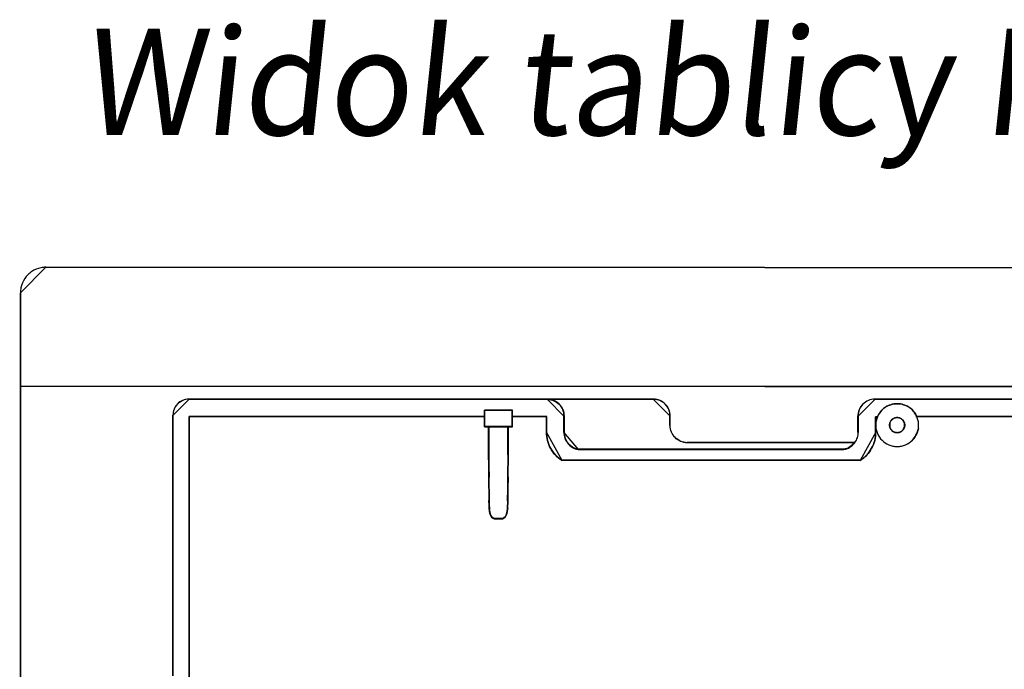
# Model space of a CAD drawing. Extents: x -543332 to -323966, y -9028 to 137422.
# Tile 247 of 250: x -347418 to -345103, y 40309 to 41837. Entities that reach past the tile are written whole.
import ezdxf

# ---------------------------------------------------------------- set-up
doc = ezdxf.new("R2010")
doc.units = 0
doc.header["$MEASUREMENT"] = 0
doc.layers.get('0').update_dxf_attribs({"color": 8})
doc.layers.add('$ IE_SCHEMAT', color=7, linetype='Continuous', lineweight=0)
doc.layers.add('50', color=7, linetype='Continuous')
doc.layers.add('60', color=7, linetype='Continuous')
doc.styles.add('R', font='romans.shx', dxfattribs={"width": 0.85})

# ---------------------------------------------------------------- blocks, each defined once
blk = doc.blocks.new('*U992')
at = {"layer": '60', "color": 7}
for points in [[(-29.844348, 31), (-30.132008, 31), (-30.419668, 30.97124), (-30.707329, 30.942479), (-30.994989, 30.884959), (-31.57031, 30.741157), (-32.116865, 30.539835), (-32.66342, 30.280993), (-33.152442, 29.99339), (-33.382571, 29.820828), (-33.641465, 29.648266), (-33.842827, 29.446944), (-34.072956, 29.245622), (-34.274318, 29.0443), (-34.47568, 28.814217), (-34.648276, 28.584135), (-34.820873, 28.325292), (-35.108533, 27.836367), (-35.367427, 27.318682), (-35.56879, 26.743476), (-35.71262, 26.19703), (-35.770152, 25.909427), (-35.798918, 25.593064), (-35.827684, 25.305461), (-35.827684, 25.017858), (-29.844348, 31)], [(-29.846999, 31), (308.019315, 30.883482), (-29.846999, 31)], [(-36, -422.906636), (-35.825033, 25.020506), (-36, -422.906636)], [(314, 2.912724), (-35.827515, 3.027725), (-36, -400.568087), (313.827515, -400.654337), (314, 2.912724)], [(-35.827684, 3.027725), (314, 2.908559), (-35.827684, 3.027725)]]:
    blk.add_lwpolyline(points, close=True, dxfattribs=at)
blk.add_lwpolyline([(308.020531, 30.884989), (-29.848215, 31), (-30.13569, 31), (-30.423164, 30.971247), (-30.710639, 30.942494), (-30.998113, 30.884989), (-31.573062, 30.741225), (-32.119263, 30.539956), (-32.665465, 30.281181), (-33.154172, 29.993654), (-33.384151, 29.821137), (-33.642878, 29.648621), (-33.84411, 29.447351), (-34.07409, 29.246082), (-34.275322, 29.044813), (-34.476554, 28.814791), (-34.649039, 28.584769), (-34.821524, 28.325994), (-35.108998, 27.837197), (-35.367725, 27.319647), (-35.568957, 26.744592), (-35.712694, 26.19829), (-35.770189, 25.910762), (-35.798937, 25.594482), (-35.827684, 25.306955), (-35.827684, 25.019427), (-35.827684, 3.02357), (-35.827684, 3.02357), (314, 2.908559)], dxfattribs=at)
blk.add_lwpolyline([(308.020531, 30.884989), (-29.848215, 31), (-30.13569, 31), (-30.423164, 30.971247), (-30.710639, 30.942494), (-30.998113, 30.884989), (-31.573062, 30.741225), (-32.119263, 30.539956), (-32.665465, 30.281181), (-33.154172, 29.993654), (-33.384151, 29.821137), (-33.642878, 29.648621), (-33.84411, 29.447351), (-34.07409, 29.246082), (-34.275322, 29.044813), (-34.476554, 28.814791), (-34.649039, 28.584769), (-34.821524, 28.325994), (-35.108998, 27.837197), (-35.367725, 27.319647), (-35.568957, 26.744592), (-35.712694, 26.19829), (-35.770189, 25.910762), (-35.798937, 25.594482), (-35.827684, 25.306955), (-35.827684, 25.019427), (-35.827684, 3.02357), (-35.827684, 3.02357), (314, 2.908559)], dxfattribs=at)
blk = doc.blocks.new('*C993')
at = {"layer": '50', "color": 7}
for points in [[(3.826169, -0.009689), (3.444423, -0.035097), (3.062678, -0.111322), (2.680932, -0.187547), (2.324635, -0.339996), (1.993789, -0.492446), (1.688392, -0.695712), (1.382996, -0.924387), (1.103049, -1.178469), (0.874001, -1.432552), (0.644954, -1.737451), (0.466806, -2.067759), (0.288657, -2.398066), (0.186859, -2.753782), (0.08506, -3.134906), (0.03416, -3.51603), (0.00871, -3.897154), (3.826169, -0.009689)], [(87.01761, -0.009689), (3.741337, -0.009689), (87.01761, -0.009689)], [(86.935429, -0.009689), (88.062109, -0.115614), (86.935429, -0.009689)], [(87.979928, -0.033522), (112.997538, -0.033522), (87.979928, -0.033522)], [(91.993562, -4.071931), (91.968159, -3.665551), (91.917354, -3.25917), (91.815743, -2.878188), (91.688729, -2.497206), (91.51091, -2.167021), (91.307688, -1.811438), (91.079063, -1.506652), (90.825036, -1.227266), (90.545605, -0.973278), (90.21537, -0.744688), (89.885134, -0.541498), (89.529496, -0.363706), (89.173857, -0.211314), (88.792816, -0.109718), (88.386372, -0.058921), (87.979928, -0.033522), (91.993562, -4.071931)], [(160.254497, -10.304496), (120.890892, -10.304496), (120.492273, -10.279445), (120.093654, -10.204291), (119.695035, -10.104087), (119.32133, -9.95378), (118.972539, -9.778422), (118.648661, -9.578012), (118.324783, -9.327501), (118.025819, -9.076989), (117.776683, -8.776375), (117.552459, -8.45071), (117.35315, -8.125045), (117.178754, -7.774329), (117.029272, -7.398562), (116.929618, -6.997743), (116.87979, -6.596925), (116.854877, -6.171055), (116.854877, -3.966553), (116.829963, -3.565735), (116.780136, -3.164916), (116.680481, -2.789149), (116.555912, -2.438433), (116.381517, -2.087717), (116.182207, -1.762052), (115.957984, -1.461438), (115.708848, -1.185875), (115.434797, -0.935364), (115.135833, -0.709903), (114.811955, -0.509494), (114.463164, -0.334136), (114.114372, -0.20888), (113.740667, -0.108675), (113.342049, -0.058573), (112.94343, -0.033522), (87.979928, -0.033522), (88.378547, -0.058573), (88.777166, -0.108675), (89.150871, -0.20888), (89.499662, -0.359187), (89.848454, -0.534545), (90.172331, -0.734954), (90.496209, -0.960415), (90.77026, -1.210926), (91.019396, -1.486489), (91.243619, -1.787103), (91.442929, -2.137819), (91.617324, -2.463484), (91.741893, -2.839251), (91.841548, -3.215019), (91.891375, -3.615837), (91.916289, -4.016656), (91.916289, -7.849483), (91.941202, -8.200199), (91.99103, -8.575966), (92.065771, -8.901631), (92.165425, -9.252347), (92.289994, -9.578012), (92.464389, -9.878626), (92.638785, -10.17924), (92.863008, -10.454803), (93.087231, -10.730366), (93.336368, -10.955826), (93.610418, -11.181286), (93.909383, -11.381696), (94.208347, -11.557054), (94.532224, -11.707361), (94.881016, -11.807565), (95.229807, -11.90777), (157.663475, -11.90777), (158.062094, -11.807565), (158.435799, -11.68231), (158.809504, -11.532003), (159.133382, -11.331593), (159.45726, -11.106133), (159.73131, -10.855621), (160.005361, -10.580059), (160.254497, -10.304496)], [(160.214732, -10.275501), (120.894442, -10.275501), (120.496262, -10.250617), (120.098082, -10.175966), (119.699902, -10.076432), (119.326608, -9.927131), (118.9782, -9.752946), (118.654679, -9.553878), (118.331157, -9.305042), (118.032522, -9.056206), (117.78366, -8.757604), (117.559683, -8.434118), (117.360593, -8.110631), (117.186389, -7.762262), (117.037072, -7.389008), (116.937527, -6.990872), (116.887754, -6.592735), (116.862868, -6.169714), (116.862868, -3.979962), (116.837982, -3.581825), (116.788209, -3.183688), (116.688664, -2.810435), (116.564233, -2.462065), (116.390029, -2.113695), (116.190939, -1.790209), (115.966963, -1.491607), (115.7181, -1.217887), (115.444351, -0.969052), (115.145716, -0.7451), (114.822195, -0.546032), (114.473787, -0.371847), (114.125379, -0.247429), (113.752086, -0.147895), (113.353905, -0.098128), (112.955725, -0.073244), (88.019693, -0.073244), (88.417873, -0.098128), (88.816054, -0.147895), (89.189347, -0.247429), (89.537755, -0.39673), (89.886163, -0.570915), (90.209684, -0.769983), (90.533205, -0.993935), (90.806954, -1.242771), (91.055817, -1.51649), (91.279793, -1.815093), (91.478883, -2.163462), (91.653087, -2.486949), (91.777518, -2.860202), (91.877063, -3.233455), (91.926836, -3.631592), (91.951722, -4.029729), (91.951722, -7.836912), (91.976609, -8.185282), (92.026381, -8.558535), (92.10104, -8.882022), (92.200585, -9.230391), (92.325016, -9.553878), (92.49922, -9.85248), (92.673424, -10.151083), (92.8974, -10.424802), (93.121376, -10.698521), (93.370239, -10.922473), (93.643988, -11.146425), (93.942623, -11.345493), (94.241258, -11.519678), (94.564779, -11.668979), (94.913187, -11.768514), (95.261595, -11.868048), (157.626561, -11.868048), (158.024741, -11.768514), (158.398035, -11.644096), (158.771329, -11.494795), (159.09485, -11.295726), (159.418372, -11.071774), (159.692121, -10.822939), (159.965869, -10.54922), (160.214732, -10.275501)], [(116.905132, -4.021617), (116.879719, -3.615187), (116.828894, -3.208757), (116.727244, -2.827729), (116.600181, -2.472102), (116.422293, -2.116476), (116.218992, -1.786252), (115.990279, -1.481429), (115.736153, -1.202008), (115.456615, -0.94799), (115.151664, -0.719373), (114.8213, -0.516158), (114.465524, -0.338345), (114.109748, -0.211335), (113.728559, -0.109728), (113.321958, -0.058924), (112.915357, -0.033522), (116.905132, -4.021617)], [(165.034274, -0.033522), (164.627718, -0.058921), (164.221163, -0.109718), (163.840017, -0.211314), (163.484281, -0.338308), (163.128546, -0.516099), (162.77281, -0.71929), (162.467893, -0.947879), (162.162977, -1.227266), (161.908879, -1.506652), (161.654782, -1.836837), (161.451505, -2.167021), (161.299046, -2.522605), (161.146588, -2.903587), (161.070359, -3.284569), (160.99413, -3.665551), (160.99413, -4.071931), (165.034274, -0.033522)], [(274.282522, -0.009689), (164.952092, -0.115614), (274.282522, -0.009689)], [(175.261882, -6.119642), (175.261882, -5.868828), (175.236793, -5.618014), (175.211705, -5.367201), (175.161527, -5.116387), (175.036083, -4.639841), (174.885551, -4.163296), (174.659752, -3.736912), (174.408864, -3.310529), (174.132888, -2.934309), (173.806734, -2.558088), (173.430402, -2.232031), (173.054071, -1.956136), (172.627562, -1.705322), (172.201053, -1.47959), (171.724366, -1.329102), (171.24768, -1.203695), (170.996792, -1.153532), (170.745905, -1.128451), (170.495017, -1.103369), (170.244129, -1.103369), (169.968153, -1.103369), (169.717265, -1.128451), (169.466378, -1.153532), (169.21549, -1.203695), (168.738803, -1.329102), (168.262117, -1.47959), (167.835608, -1.705322), (167.409099, -1.956136), (167.032767, -2.232031), (166.681525, -2.558088), (166.355371, -2.934309), (166.054306, -3.310529), (165.803418, -3.736912), (165.577619, -4.163296), (165.427087, -4.639841), (165.301643, -5.116387), (165.251465, -5.367201), (165.226376, -5.618014), (165.201288, -5.868828), (165.201288, -6.119642), (165.201288, -6.395537), (165.226376, -6.64635), (165.251465, -6.897164), (165.301643, -7.147977), (165.427087, -7.624523), (165.577619, -8.101069), (165.803418, -8.527452), (166.054306, -8.953835), (166.355371, -9.330056), (166.681525, -9.706276), (167.032767, -10.007253), (167.409099, -10.308229), (167.835608, -10.559043), (168.262117, -10.784775), (168.738803, -10.935263), (169.21549, -11.06067), (169.466378, -11.110833), (169.717265, -11.135914), (169.968153, -11.160995), (170.244129, -11.160995), (170.495017, -11.160995), (170.745905, -11.135914), (170.996792, -11.110833), (171.24768, -11.06067), (171.724366, -10.935263), (172.201053, -10.784775), (172.627562, -10.559043), (173.054071, -10.308229), (173.430402, -10.007253), (173.806734, -9.706276), (174.132888, -9.330056), (174.408864, -8.953835), (174.659752, -8.527452), (174.885551, -8.101069), (175.036083, -7.624523), (175.161527, -7.147977), (175.211705, -6.897164), (175.236793, -6.64635), (175.261882, -6.395537), (175.261882, -6.119642)], [(165.201288, -6.119642), (165.201288, -6.395537), (165.226376, -6.64635), (165.251465, -6.897164), (165.301643, -7.147977), (165.427087, -7.624523), (165.577619, -8.101069), (165.803418, -8.527452), (166.054306, -8.953835), (166.355371, -9.330056), (166.681525, -9.706276), (167.032767, -10.007253), (167.409099, -10.308229), (167.835608, -10.559043), (168.262117, -10.784775), (168.738803, -10.935263), (169.21549, -11.06067), (169.466378, -11.110833), (169.717265, -11.135914), (169.968153, -11.160995), (170.244129, -11.160995), (170.495017, -11.160995), (170.745905, -11.135914), (170.996792, -11.110833), (171.24768, -11.06067), (171.724366, -10.935263), (172.201053, -10.784775), (172.627562, -10.559043), (173.054071, -10.308229), (173.430402, -10.007253), (173.806734, -9.706276), (174.132888, -9.330056), (174.408864, -8.953835), (174.659752, -8.527452), (174.885551, -8.101069), (175.036083, -7.624523), (175.161527, -7.147977), (175.211705, -6.897164), (175.236793, -6.64635), (175.261882, -6.395537), (175.261882, -6.119642), (175.261882, -5.868828), (175.236793, -5.618014), (175.211705, -5.367201), (175.161527, -5.116387), (175.036083, -4.639841), (174.885551, -4.163296), (174.735018, -3.837238), (174.534308, -3.51118), (174.333598, -3.210204), (174.132888, -2.934309), (173.882, -2.658414), (173.631113, -2.4076), (173.355136, -2.156787), (173.054071, -1.956136), (172.753006, -1.755485), (172.426852, -1.579915), (172.075609, -1.454509), (171.724366, -1.329102), (171.373124, -1.228776), (170.996792, -1.153532), (170.620461, -1.103369), (170.244129, -1.103369), (169.842709, -1.103369), (169.466378, -1.153532), (169.090046, -1.228776), (168.738803, -1.329102), (168.387561, -1.454509), (168.036318, -1.604997), (167.710164, -1.755485), (167.409099, -1.956136), (167.108034, -2.181868), (166.832057, -2.4076), (166.58117, -2.658414), (166.330282, -2.934309), (166.104483, -3.235285), (165.903773, -3.536261), (165.728152, -3.862319), (165.577619, -4.188377), (165.577619, -4.188377), (165.577619, -4.188377), (165.401998, -4.664923), (165.301643, -5.141469), (165.226376, -5.618014), (165.201288, -6.119642)], [(0.00871, -3.897154), (0.00871, -3.791229), (0.00871, -3.897154)], [(0.00871, -62.153529), (0.00871, -3.815062), (0.00871, -62.153529)], [(73.306571, -4.138135), (3.818216, -4.138135), (73.306571, -4.138135)], [(3.818216, -4.138135), (3.818216, -66.583862), (3.818216, -4.138135)], [(73.224389, -2.620752), (74.32456, -2.620752), (73.224389, -2.620752)], [(73.224389, -4.220227), (73.224389, -2.620752), (73.224389, -4.220227)], [(79.801553, -6.510866), (79.801553, -4.171713), (79.801553, -2.620752), (78.793558, -2.620752), (78.692759, -2.620752), (78.51636, -2.620752), (78.113162, -2.620752), (77.533565, -2.620752), (75.517577, -2.620752), (74.93798, -2.620752), (74.509582, -2.620752), (74.333183, -2.620752), (74.257584, -2.620752), (73.224389, -2.620752), (73.224389, -4.171713), (73.224389, -6.510866), (74.232384, -6.510866), (78.818758, -6.510866), (79.801553, -6.510866)], [(73.224389, -6.510866), (73.224389, -4.138135), (73.224389, -6.510866)], [(79.761788, -6.468496), (79.761788, -4.178705), (79.761788, -2.660474), (78.765982, -2.660474), (78.666401, -2.660474), (78.492135, -2.660474), (78.093813, -2.660474), (77.521224, -2.660474), (75.529613, -2.660474), (74.957024, -2.660474), (74.533807, -2.660474), (74.359541, -2.660474), (74.284855, -2.660474), (73.264155, -2.660474), (73.264155, -4.178705), (73.264155, -6.468496), (74.25996, -6.468496), (78.790877, -6.468496), (79.761788, -6.468496)], [(74.242378, -2.620752), (74.401439, -2.620752), (74.242378, -2.620752)], [(74.319258, -2.620752), (74.573755, -2.620752), (74.319258, -2.620752)], [(74.491574, -2.620752), (74.997917, -2.620752), (74.491574, -2.620752)], [(74.915736, -2.620752), (75.570536, -2.620752), (74.915736, -2.620752)], [(75.488354, -2.620752), (77.561447, -2.620752), (75.488354, -2.620752)], [(77.479265, -2.620752), (78.134066, -2.620752), (77.479265, -2.620752)], [(78.051884, -2.620752), (78.531717, -2.620752), (78.051884, -2.620752)], [(78.449536, -2.620752), (78.706684, -2.620752), (78.449536, -2.620752)], [(78.624503, -2.620752), (78.804772, -2.620752), (78.624503, -2.620752)], [(78.72259, -2.620752), (79.801553, -2.620752), (78.72259, -2.620752)], [(79.719371, -2.620752), (79.719371, -4.220227), (79.719371, -2.620752)], [(79.719371, -4.138135), (79.719371, -6.510866), (79.719371, -4.138135)], [(87.887143, -4.138135), (79.719371, -4.138135), (87.887143, -4.138135)], [(87.804961, -7.877305), (87.804961, -4.138135), (87.804961, -7.877305)], [(91.91138, -7.877305), (91.91138, -3.989839), (91.91138, -7.877305)], [(116.82295, -3.939525), (116.82295, -6.211626), (116.82295, -3.939525)], [(160.99413, -7.877305), (160.99413, -3.989839), (160.99413, -7.877305)], [(165.654611, -4.164616), (165.124408, -4.164616), (165.654611, -4.164616)], [(165.124408, -4.164616), (165.124408, -7.877305), (165.124408, -4.164616)], [(165.572429, -4.164616), (165.572429, -4.164616), (165.572429, -4.164616), (165.572429, -4.164616)], [(165.572429, -4.164616), (165.572429, -4.164616), (165.572429, -4.164616), (165.572429, -4.164616)], [(172.027646, -6.119449), (172.027646, -6.323186), (171.976694, -6.501457), (171.951218, -6.65426), (171.87479, -6.83253), (171.798362, -6.985333), (171.721934, -7.138136), (171.62003, -7.265472), (171.492649, -7.392808), (171.365269, -7.520144), (171.237889, -7.622013), (171.085033, -7.698415), (170.932176, -7.774816), (170.77932, -7.851218), (170.600988, -7.876685), (170.422655, -7.902152), (170.244323, -7.927619), (170.040515, -7.902152), (169.862182, -7.876685), (169.709326, -7.851218), (169.530994, -7.774816), (169.378137, -7.698415), (169.225281, -7.622013), (169.097901, -7.520144), (168.970521, -7.392808), (168.84314, -7.265472), (168.741236, -7.138136), (168.664808, -6.985333), (168.58838, -6.83253), (168.511952, -6.65426), (168.486476, -6.501457), (168.461, -6.323186), (168.435524, -6.119449), (168.461, -5.941178), (168.486476, -5.762908), (168.511952, -5.610105), (168.58838, -5.431835), (168.664808, -5.279031), (168.741236, -5.126228), (168.84314, -4.998892), (168.970521, -4.871556), (169.097901, -4.74422), (169.225281, -4.642352), (169.378137, -4.56595), (169.530994, -4.489548), (169.709326, -4.413147), (169.862182, -4.38768), (170.040515, -4.362212), (170.244323, -4.336745), (170.422655, -4.362212), (170.600988, -4.38768), (170.77932, -4.413147), (170.932176, -4.489548), (171.085033, -4.56595), (171.237889, -4.642352), (171.365269, -4.74422), (171.492649, -4.871556), (171.62003, -4.998892), (171.721934, -5.126228), (171.798362, -5.279031), (171.87479, -5.431835), (171.951218, -5.610105), (171.976694, -5.762908), (172.027646, -5.941178), (172.027646, -6.119449)], [(172.027646, -6.119449), (172.027646, -6.323186), (171.976694, -6.501457), (171.951218, -6.65426), (171.87479, -6.83253), (171.798362, -6.985333), (171.721934, -7.138136), (171.62003, -7.265472), (171.492649, -7.392808), (171.365269, -7.520144), (171.237889, -7.622013), (171.085033, -7.698415), (170.932176, -7.774816), (170.77932, -7.851218), (170.600988, -7.876685), (170.422655, -7.902152), (170.244323, -7.927619), (170.040515, -7.902152), (169.862182, -7.876685), (169.709326, -7.851218), (169.530994, -7.774816), (169.378137, -7.698415), (169.225281, -7.622013), (169.097901, -7.520144), (168.970521, -7.392808), (168.84314, -7.265472), (168.741236, -7.138136), (168.664808, -6.985333), (168.58838, -6.83253), (168.511952, -6.65426), (168.486476, -6.501457), (168.461, -6.323186), (168.435524, -6.119449), (168.461, -5.941178), (168.486476, -5.762908), (168.511952, -5.610105), (168.58838, -5.431835), (168.664808, -5.279031), (168.741236, -5.126228), (168.84314, -4.998892), (168.970521, -4.871556), (169.097901, -4.74422), (169.225281, -4.642352), (169.378137, -4.56595), (169.530994, -4.489548), (169.709326, -4.413147), (169.862182, -4.38768), (170.040515, -4.362212), (170.244323, -4.336745), (170.422655, -4.362212), (170.600988, -4.38768), (170.77932, -4.413147), (170.932176, -4.489548), (171.085033, -4.56595), (171.237889, -4.642352), (171.365269, -4.74422), (171.492649, -4.871556), (171.62003, -4.998892), (171.721934, -5.126228), (171.798362, -5.279031), (171.87479, -5.431835), (171.951218, -5.610105), (171.976694, -5.762908), (172.027646, -5.941178), (172.027646, -6.119449)], [(172.027646, -6.119449), (172.027646, -5.941178), (171.976694, -5.762908), (171.951218, -5.610105), (171.87479, -5.431835), (171.798362, -5.279031), (171.721934, -5.126228), (171.62003, -4.998892), (171.492649, -4.871556), (171.365269, -4.74422), (171.237889, -4.642352), (171.085033, -4.56595), (170.932176, -4.489548), (170.77932, -4.413147), (170.600988, -4.38768), (170.422655, -4.362212), (170.244323, -4.336745), (170.040515, -4.362212), (169.862182, -4.38768), (169.709326, -4.413147), (169.530994, -4.489548), (169.378137, -4.56595), (169.225281, -4.642352), (169.097901, -4.74422), (168.970521, -4.871556), (168.84314, -4.998892), (168.741236, -5.126228), (168.664808, -5.279031), (168.58838, -5.431835), (168.511952, -5.610105), (168.486476, -5.762908), (168.461, -5.941178), (168.435524, -6.119449), (168.461, -6.323186), (168.486476, -6.501457), (168.511952, -6.65426), (168.58838, -6.83253), (168.664808, -6.985333), (168.741236, -7.138136), (168.84314, -7.265472), (168.970521, -7.392808), (169.097901, -7.520144), (169.225281, -7.622013), (169.378137, -7.698415), (169.530994, -7.774816), (169.709326, -7.851218), (169.862182, -7.876685), (170.040515, -7.902152), (170.244323, -7.927619), (170.422655, -7.902152), (170.600988, -7.876685), (170.77932, -7.851218), (170.932176, -7.774816), (171.085033, -7.698415), (171.237889, -7.622013), (171.365269, -7.520144), (171.492649, -7.392808), (171.62003, -7.265472), (171.721934, -7.138136), (171.798362, -6.985333), (171.87479, -6.83253), (171.951218, -6.65426), (171.976694, -6.501457), (172.027646, -6.323186), (172.027646, -6.119449)], [(168.435524, -6.119449), (168.461, -6.323186), (168.486476, -6.501457), (168.511952, -6.65426), (168.58838, -6.83253), (168.664808, -6.985333), (168.741236, -7.138136), (168.84314, -7.265472), (168.970521, -7.392808), (169.097901, -7.520144), (169.225281, -7.622013), (169.378137, -7.698415), (169.530994, -7.774816), (169.709326, -7.851218), (169.862182, -7.876685), (170.040515, -7.902152), (170.244323, -7.927619), (170.422655, -7.902152), (170.600988, -7.876685), (170.77932, -7.851218), (170.932176, -7.774816), (171.085033, -7.698415), (171.237889, -7.622013), (171.365269, -7.520144), (171.492649, -7.392808), (171.62003, -7.265472), (171.721934, -7.138136), (171.798362, -6.985333), (171.87479, -6.83253), (171.951218, -6.65426), (171.976694, -6.501457), (172.027646, -6.323186), (172.027646, -6.119449), (172.027646, -5.941178), (171.976694, -5.762908), (171.951218, -5.610105), (171.87479, -5.431835), (171.798362, -5.279031), (171.721934, -5.126228), (171.62003, -4.998892), (171.492649, -4.871556), (171.365269, -4.74422), (171.237889, -4.642352), (171.085033, -4.56595), (170.932176, -4.489548), (170.77932, -4.413147), (170.600988, -4.38768), (170.422655, -4.362212), (170.244323, -4.336745), (170.040515, -4.362212), (169.862182, -4.38768), (169.709326, -4.413147), (169.530994, -4.489548), (169.378137, -4.56595), (169.225281, -4.642352), (169.097901, -4.74422), (168.970521, -4.871556), (168.84314, -4.998892), (168.741236, -5.126228), (168.664808, -5.279031), (168.58838, -5.431835), (168.511952, -5.610105), (168.486476, -5.762908), (168.461, -5.941178), (168.435524, -6.119449)], [(172.027646, -6.119449), (172.027646, -6.323186), (171.976694, -6.501457), (171.951218, -6.65426), (171.87479, -6.83253), (171.798362, -6.985333), (171.721934, -7.138136), (171.62003, -7.265472), (171.492649, -7.392808), (171.365269, -7.520144), (171.237889, -7.622013), (171.085033, -7.698415), (170.932176, -7.774816), (170.77932, -7.851218), (170.600988, -7.876685), (170.422655, -7.902152), (170.244323, -7.927619), (170.040515, -7.902152), (169.862182, -7.876685), (169.709326, -7.851218), (169.530994, -7.774816), (169.378137, -7.698415), (169.225281, -7.622013), (169.097901, -7.520144), (168.970521, -7.392808), (168.84314, -7.265472), (168.741236, -7.138136), (168.664808, -6.985333), (168.58838, -6.83253), (168.511952, -6.65426), (168.486476, -6.501457), (168.461, -6.323186), (168.435524, -6.119449), (168.461, -5.941178), (168.486476, -5.762908), (168.511952, -5.610105), (168.58838, -5.431835), (168.664808, -5.279031), (168.741236, -5.126228), (168.84314, -4.998892), (168.970521, -4.871556), (169.097901, -4.74422), (169.225281, -4.642352), (169.378137, -4.56595), (169.530994, -4.489548), (169.709326, -4.413147), (169.862182, -4.38768), (170.040515, -4.362212), (170.244323, -4.336745), (170.422655, -4.362212), (170.600988, -4.38768), (170.77932, -4.413147), (170.932176, -4.489548), (171.085033, -4.56595), (171.237889, -4.642352), (171.365269, -4.74422), (171.492649, -4.871556), (171.62003, -4.998892), (171.721934, -5.126228), (171.798362, -5.279031), (171.87479, -5.431835), (171.951218, -5.610105), (171.976694, -5.762908), (172.027646, -5.941178), (172.027646, -6.119449)], [(168.475289, -6.121064), (168.500201, -6.320144), (168.525113, -6.494339), (168.550025, -6.643648), (168.624761, -6.817843), (168.699497, -6.967153), (168.774233, -7.116463), (168.873881, -7.240888), (168.998441, -7.365313), (169.123001, -7.489738), (169.247561, -7.589278), (169.397033, -7.663933), (169.546505, -7.738588), (169.720889, -7.813242), (169.870361, -7.838127), (170.044745, -7.863012), (170.244041, -7.887897), (170.418425, -7.863012), (170.592809, -7.838127), (170.767193, -7.813242), (170.916665, -7.738588), (171.066137, -7.663933), (171.215609, -7.589278), (171.340169, -7.489738), (171.464729, -7.365313), (171.589289, -7.240888), (171.688937, -7.116463), (171.763673, -6.967153), (171.838409, -6.817843), (171.913145, -6.643648), (171.938057, -6.494339), (171.987881, -6.320144), (171.987881, -6.121064), (171.987881, -5.946869), (171.938057, -5.772674), (171.913145, -5.623364), (171.838409, -5.44917), (171.763673, -5.29986), (171.688937, -5.15055), (171.589289, -5.026125), (171.464729, -4.9017), (171.340169, -4.777275), (171.215609, -4.677735), (171.066137, -4.60308), (170.916665, -4.528425), (170.767193, -4.45377), (170.592809, -4.428885), (170.418425, -4.404), (170.244041, -4.379115), (170.044745, -4.404), (169.870361, -4.428885), (169.720889, -4.45377), (169.546505, -4.528425), (169.397033, -4.60308), (169.247561, -4.677735), (169.123001, -4.777275), (168.998441, -4.9017), (168.873881, -5.026125), (168.774233, -5.15055), (168.699497, -5.29986), (168.624761, -5.44917), (168.550025, -5.623364), (168.525113, -5.772674), (168.500201, -5.946869), (168.475289, -6.121064)], [(174.805908, -4.138135), (174.805908, -4.24406), (174.9146, -4.297023), (174.805908, -4.24406), (174.805908, -4.138135)], [(174.805908, -4.138135), (174.805908, -4.24406), (174.9146, -4.297023), (174.805908, -4.24406), (174.805908, -4.138135)], [(274.205643, -4.138135), (174.805908, -4.138135), (274.205643, -4.138135)], [(79.801553, -6.426126), (73.224389, -6.426126), (79.801553, -6.426126)], [(74.218519, -13.152395), (74.218519, -6.426126), (74.218519, -13.152395)], [(78.831282, -13.093551), (78.831282, -6.426126), (74.218519, -6.426126), (74.218519, -13.093551), (74.243864, -18.312622), (74.294554, -23.956211), (74.319899, -25.804111), (74.497313, -27.00275), (74.928175, -27.826813), (75.511107, -28.151445), (77.538695, -28.151445), (78.121626, -27.826813), (78.527144, -27.00275), (78.704558, -25.804111), (78.755247, -23.956211), (78.805937, -18.312622), (78.831282, -13.093551)], [(78.788866, -13.110727), (78.788866, -6.468496), (74.258284, -6.468496), (74.258284, -13.110727), (74.283178, -18.310077), (74.332964, -23.932341), (74.357858, -25.773259), (74.532111, -26.967368), (74.955297, -27.788318), (75.527843, -28.111723), (77.519307, -28.111723), (78.091853, -27.788318), (78.490146, -26.967368), (78.664399, -25.773259), (78.714186, -23.932341), (78.763972, -18.310077), (78.788866, -13.110727)], [(78.74645, -6.426126), (78.74645, -13.152395), (78.74645, -6.426126)], [(87.804961, -7.795213), (87.804961, -8.298961), (87.855883, -8.802709), (87.932265, -9.281269), (88.034108, -9.75983), (88.161412, -10.23839), (88.339637, -10.716951), (88.517863, -11.170324), (88.74701, -11.59851), (89.001617, -12.026695), (89.281686, -12.429694), (89.587215, -12.832692), (89.918205, -13.185316), (90.274656, -13.537939), (90.656568, -13.865375), (91.06394, -14.167624), (91.471312, -14.444686), (87.804961, -7.795213)], [(91.91138, -7.795213), (91.936894, -8.150619), (91.987921, -8.531411), (92.064461, -8.861431), (92.166516, -9.216837), (92.294083, -9.546857), (92.472678, -9.851491), (92.651272, -10.156125), (92.880894, -10.435373), (93.110515, -10.714621), (93.36565, -10.943096), (93.646299, -11.171571), (93.952461, -11.374661), (94.258623, -11.552364), (94.590299, -11.704681), (94.947488, -11.806225), (95.304677, -11.90777), (91.91138, -7.795213)], [(161.516379, -14.444686), (161.949336, -14.167624), (162.356824, -13.865375), (162.738844, -13.537939), (163.069928, -13.185316), (163.401012, -12.832692), (163.706628, -12.429694), (163.986776, -12.026695), (164.241456, -11.59851), (164.470668, -11.170324), (164.674413, -10.716951), (164.827221, -10.23839), (164.980029, -9.75983), (165.081901, -9.281269), (165.158305, -8.802709), (165.183773, -8.298961), (165.209241, -7.795213), (161.516379, -14.444686)], [(173.71104, -9.71776), (173.71104, -9.71776), (173.71104, -9.71776), (173.974281, -9.435905), (174.237521, -9.128427), (174.474438, -8.795326), (174.658707, -8.462224), (174.842976, -8.1035), (175.00092, -7.744775), (175.106217, -7.360428), (175.211513, -6.950457), (175.211513, -6.950457), (175.211513, -6.950457), (175.106217, -7.334805), (175.00092, -7.719152), (174.842976, -8.1035), (174.658707, -8.462224), (174.474438, -8.795326), (174.237521, -9.128427), (173.974281, -9.435905), (173.71104, -9.71776)], [(175.137285, -7.247048), (175.031028, -7.582227), (174.924771, -7.891622), (174.79195, -8.201018), (174.632564, -8.510413), (174.473179, -8.794026), (174.260665, -9.077639), (174.048151, -9.361251), (173.835637, -9.593298), (173.835637, -9.593298), (173.835637, -9.593298), (173.835637, -9.593298), (173.835637, -9.593298), (173.835637, -9.593298), (173.835637, -9.593298), (174.074715, -9.335468), (174.287229, -9.077639), (174.473179, -8.794026), (174.632564, -8.510413), (174.79195, -8.201018), (174.924771, -7.891622), (175.031028, -7.582227), (175.137285, -7.272831), (175.137285, -7.247048), (175.137285, -7.247048), (175.137285, -7.247048), (175.137285, -7.247048)], [(174.389699, -8.939208), (174.127249, -9.280472), (173.835637, -9.593298), (173.835637, -9.593298), (173.835637, -9.593298), (173.835637, -9.593298), (173.835637, -9.593298), (174.127249, -9.280472), (174.389699, -8.939208)], [(175.211513, -6.950457), (175.211513, -6.950457), (175.105472, -6.950457), (175.211513, -6.950457), (175.211513, -6.950457)], [(175.211513, -6.950457), (175.211513, -6.950457), (175.105472, -6.950457), (175.211513, -6.950457), (175.211513, -6.950457), (175.211513, -6.950457), (175.211513, -6.950457)], [(120.855141, -10.234147), (160.254497, -10.234147), (120.855141, -10.234147)], [(173.71104, -9.71776), (173.793751, -9.635138), (173.917819, -9.511206), (173.793751, -9.635138), (173.71104, -9.71776), (173.71104, -9.71776), (173.71104, -9.71776), (173.71104, -9.71776), (173.71104, -9.71776)], [(74.32456, -18.350688), (74.218519, -13.070302), (74.32456, -18.350688)], [(78.831282, -13.070302), (78.72259, -18.350688), (78.831282, -13.070302)], [(157.667109, -11.825678), (95.222496, -11.825678), (157.667109, -11.825678)], [(161.598561, -14.362593), (91.389131, -14.362593), (161.598561, -14.362593)], [(74.374929, -23.972684), (74.242378, -18.268596), (74.374929, -23.972684)], [(78.804772, -18.268596), (78.672221, -23.972684), (78.804772, -18.268596)], [(74.401439, -25.813139), (74.292748, -23.890592), (74.401439, -25.813139)], [(78.754403, -23.890592), (78.624503, -25.813139), (78.754403, -23.890592)], [(74.573755, -27.007449), (74.319258, -25.731047), (74.573755, -27.007449)], [(74.997917, -27.828372), (74.491574, -26.925357), (74.997917, -27.828372)], [(75.570536, -28.151445), (74.915736, -27.74628), (75.570536, -28.151445)], [(78.134066, -27.74628), (77.479265, -28.151445), (78.134066, -27.74628)], [(78.531717, -26.925357), (78.051884, -27.828372), (78.531717, -26.925357)], [(78.706684, -25.731047), (78.449536, -27.007449), (78.706684, -25.731047)], [(77.561447, -28.069352), (75.488354, -28.069352), (77.561447, -28.069352)], [(0.00871, -65.090313), (0.00871, -62.071436), (0.00871, -65.090313)]]:
    blk.add_lwpolyline(points, close=True, dxfattribs=at)
for points in [[(274.279584, -0.009689), (164.999394, -0.034569), (164.601106, -0.059449), (164.202819, -0.109209), (163.829424, -0.208729), (163.480922, -0.333129), (163.13242, -0.507289), (162.783919, -0.706329), (162.485203, -0.930249), (162.186487, -1.203929), (161.937557, -1.477609), (161.688627, -1.801049), (161.489484, -2.124489), (161.340126, -2.47281), (161.190768, -2.84601), (161.116089, -3.21921), (161.04141, -3.59241), (161.04141, -3.99049), (161.04141, -7.797132), (161.016517, -8.120572), (160.966731, -8.444012), (160.916945, -8.767452), (160.817373, -9.090892), (160.692908, -9.389452), (160.568443, -9.688012), (160.394192, -9.961692), (160.219941, -10.235372), (159.971012, -10.509052), (159.697189, -10.782733), (159.423366, -11.031533), (159.099757, -11.255453), (158.776149, -11.454493), (158.402754, -11.603773), (158.029359, -11.728173), (157.631071, -11.827693), (95.249259, -11.827693), (94.900757, -11.728173), (94.552255, -11.628653), (94.228647, -11.479373), (93.929931, -11.305213), (93.631215, -11.106173), (93.357392, -10.882253), (93.108462, -10.658333), (92.884426, -10.384652), (92.660389, -10.110972), (92.486138, -9.812412), (92.311887, -9.513852), (92.187422, -9.190412), (92.08785, -8.842092), (92.013171, -8.518652), (91.963385, -8.145452), (91.938492, -7.797132), (91.938492, -3.99049), (91.913599, -3.59241), (91.863813, -3.19433), (91.764241, -2.82113), (91.639777, -2.44793), (91.465526, -2.124489), (91.266382, -1.776169), (91.042345, -1.477609), (90.793415, -1.203929), (90.519592, -0.955129), (90.195984, -0.731209), (89.872375, -0.532169), (89.523873, -0.358009), (89.175371, -0.208729), (88.801977, -0.109209), (88.403689, -0.059449), (88.005401, -0.034569), (86.959896, -0.009689), (3.742658, -0.009689), (3.369263, -0.034569), (2.995868, -0.109209), (2.622474, -0.183849), (2.273972, -0.333129), (1.950363, -0.482409), (1.651647, -0.681449), (1.352931, -0.905369), (1.079109, -1.154169), (0.855072, -1.402969), (0.631035, -1.701529), (0.456784, -2.024969), (0.282533, -2.34841), (0.182961, -2.69673), (0.083389, -3.06993), (0.033603, -3.44313), (0.00871, -3.81633), (0.00871, -62.085311), (0.00871, -65.021152)], [(274.205643, -4.141941), (174.857805, -4.141941), (174.708447, -3.818159), (174.509303, -3.494377), (174.310159, -3.195501), (174.111016, -2.921531), (173.862086, -2.647562), (173.613156, -2.398498), (173.339333, -2.149435), (173.040618, -1.950185), (172.741902, -1.750934), (172.418294, -1.57659), (172.069792, -1.452058), (171.721291, -1.327526), (171.372789, -1.227901), (170.999394, -1.153182), (170.626, -1.103369), (170.252605, -1.103369), (169.854318, -1.103369), (169.480923, -1.153182), (169.107529, -1.227901), (168.759027, -1.327526), (168.410526, -1.452058), (168.062024, -1.601496), (167.738416, -1.750934), (167.4397, -1.950185), (167.140984, -2.174341), (166.867162, -2.398498), (166.618232, -2.647562), (166.369302, -2.921531), (166.145266, -3.220407), (165.946122, -3.519283), (165.771871, -3.843065), (165.622513, -4.166847), (165.622513, -4.166847), (165.622513, -4.166847), (165.17444, -4.166847), (165.17444, -7.803171), (165.149547, -8.301297), (165.124654, -8.799424), (165.049975, -9.272644), (164.950403, -9.745864), (164.801045, -10.219084), (164.651687, -10.692305), (164.452544, -11.140618), (164.228507, -11.564026), (163.979577, -11.987433), (163.705755, -12.385935), (163.407039, -12.784436), (163.08343, -13.133124), (162.759822, -13.481813), (162.386427, -13.805595), (161.98814, -14.104471), (161.564959, -14.378441), (91.416573, -14.378441), (91.018286, -14.104471), (90.619998, -13.805595), (90.246604, -13.481813), (89.898102, -13.133124), (89.574494, -12.784436), (89.275778, -12.385935), (89.001955, -11.987433), (88.753026, -11.564026), (88.528989, -11.140618), (88.354738, -10.692305), (88.180487, -10.219084), (88.056023, -9.745864), (87.956451, -9.272644), (87.881772, -8.799424), (87.831986, -8.301297), (87.831986, -7.803171), (87.831986, -4.141941), (79.741771, -4.141941), (79.741771, -6.433323), (78.770945, -6.433323), (78.770945, -13.083312), (78.746052, -18.288734), (78.696266, -23.917563), (78.64648, -25.760631), (78.47223, -26.956135), (78.073942, -27.778043), (77.501404, -28.101826), (75.509966, -28.101826), (74.937428, -27.778043), (74.514248, -26.956135), (74.339997, -25.760631), (74.315104, -23.917563), (74.265318, -18.288734), (74.240425, -13.083312), (74.240425, -6.433323), (73.244706, -6.433323), (73.244706, -4.141941), (3.818216, -4.141941), (3.818216, -66.582098)], [(274.205643, -4.141941), (174.857805, -4.141941), (174.708447, -3.818159), (174.509303, -3.494377), (174.310159, -3.195501), (174.111016, -2.921531), (173.862086, -2.647562), (173.613156, -2.398498), (173.339333, -2.149435), (173.040618, -1.950185), (172.741902, -1.750934), (172.418294, -1.57659), (172.069792, -1.452058), (171.721291, -1.327526), (171.372789, -1.227901), (170.999394, -1.153182), (170.626, -1.103369), (170.252605, -1.103369), (169.854318, -1.103369), (169.480923, -1.153182), (169.107529, -1.227901), (168.759027, -1.327526), (168.410526, -1.452058), (168.062024, -1.601496), (167.738416, -1.750934), (167.4397, -1.950185), (167.140984, -2.174341), (166.867162, -2.398498), (166.618232, -2.647562), (166.369302, -2.921531), (166.145266, -3.220407), (165.946122, -3.519283), (165.771871, -3.843065), (165.622513, -4.166847), (165.622513, -4.166847), (165.622513, -4.166847), (165.17444, -4.166847), (165.17444, -7.803171), (165.149547, -8.301297), (165.124654, -8.799424), (165.049975, -9.272644), (164.950403, -9.745864), (164.801045, -10.219084), (164.651687, -10.692305), (164.452544, -11.140618), (164.228507, -11.564026), (163.979577, -11.987433), (163.705755, -12.385935), (163.407039, -12.784436), (163.08343, -13.133124), (162.759822, -13.481813), (162.386427, -13.805595), (161.98814, -14.104471), (161.564959, -14.378441), (161.564959, -14.378441), (91.416573, -14.378441), (91.018286, -14.104471), (90.619998, -13.805595), (90.246604, -13.481813), (89.898102, -13.133124), (89.574494, -12.784436), (89.275778, -12.385935), (89.001955, -11.987433), (88.753026, -11.564026), (88.528989, -11.140618), (88.354738, -10.692305), (88.180487, -10.219084), (88.056023, -9.745864), (87.956451, -9.272644), (87.881772, -8.799424), (87.831986, -8.301297), (87.831986, -7.803171), (87.831986, -4.141941), (79.741771, -4.141941), (79.741771, -6.433323), (78.770945, -6.433323), (78.770945, -13.083312), (78.746052, -18.288734), (78.696266, -23.917563), (78.64648, -25.760631), (78.47223, -26.956135), (78.073942, -27.778043), (77.501404, -28.101826), (75.509966, -28.101826), (74.937428, -27.778043), (74.514248, -26.956135), (74.339997, -25.760631), (74.315104, -23.917563), (74.265318, -18.288734), (74.240425, -13.083312), (74.240425, -6.433323), (73.244706, -6.433323), (73.244706, -4.141941), (3.818216, -4.141941), (3.818216, -66.582098)], [(3.818216, -66.526159), (3.818216, -4.139345), (73.244706, -4.139345), (73.244706, -2.621357), (74.265318, -2.621357), (74.339997, -2.621357), (74.514248, -2.621357), (74.937428, -2.621357), (75.509966, -2.621357), (77.501404, -2.621357), (78.073942, -2.621357), (78.47223, -2.621357), (78.64648, -2.621357), (78.746052, -2.621357), (79.741771, -2.621357), (79.741771, -4.139345), (87.831986, -4.139345), (87.831986, -7.797447), (87.831986, -8.295148), (87.881772, -8.792849), (87.956451, -9.265665), (88.056023, -9.738481), (88.180487, -10.211297), (88.354738, -10.684113), (88.528989, -11.132043), (88.753026, -11.555089), (89.001955, -11.978135), (89.275778, -12.376296), (89.574494, -12.774457), (89.898102, -13.122847), (90.246604, -13.471238), (90.619998, -13.794744), (91.018286, -14.093364), (91.416573, -14.3671), (161.564959, -14.3671), (161.98814, -14.093364), (162.386427, -13.794744), (162.759822, -13.471238), (163.08343, -13.122847), (163.407039, -12.774457), (163.705755, -12.376296), (163.979577, -11.978135), (164.228507, -11.555089), (164.452544, -11.132043), (164.651687, -10.684113), (164.801045, -10.211297), (164.950403, -9.738481), (165.049975, -9.265665), (165.124654, -8.792849), (165.149547, -8.295148), (165.17444, -7.797447), (165.17444, -4.16423), (165.622513, -4.16423), (165.771871, -3.840725), (165.946122, -3.517219), (166.145266, -3.218598), (166.369302, -2.919978), (166.618232, -2.646242), (166.867162, -2.397392), (167.140984, -2.173426), (167.4397, -1.949461), (167.738416, -1.750381), (168.062024, -1.60107), (168.410526, -1.45176), (168.759027, -1.327335), (169.107529, -1.227795), (169.480923, -1.15314), (169.854318, -1.103369), (170.252605, -1.103369), (170.626, -1.103369), (170.999394, -1.15314), (171.372789, -1.227795), (171.721291, -1.327335), (172.069792, -1.45176), (172.418294, -1.576185), (172.741902, -1.750381), (173.040618, -1.949461), (173.339333, -2.148541), (173.613156, -2.397392), (173.862086, -2.646242), (174.111016, -2.919978), (174.310159, -3.193713), (174.509303, -3.492334), (174.708447, -3.81584), (174.857805, -4.139345), (274.205643, -4.139345)]]:
    blk.add_lwpolyline(points, dxfattribs=at)

msp = doc.modelspace()

# ---------------------------------------------------------------- block references
at = {"xscale": 10, "yscale": 10, "zscale": 10}
for name in ['*U992', '*C993']:
    msp.add_blockref(name, (-347057.5, 40944.6), dxfattribs=at)

# ---------------------------------------------------------------- texts
at = {"layer": '$ IE_SCHEMAT', "color": 0, "ltscale": 2, "insert": (-347271.5, 41815.5), "char_height": 250, "attachment_point": 1, "style": 'R'}
msp.add_mtext_dynamic_manual_height_columns('\\Q6;\\W0.95;Widok tablicy RG2', width=19698.092, gutter_width=40, heights=[0], dxfattribs=at)

doc.saveas('drawing.dxf')
